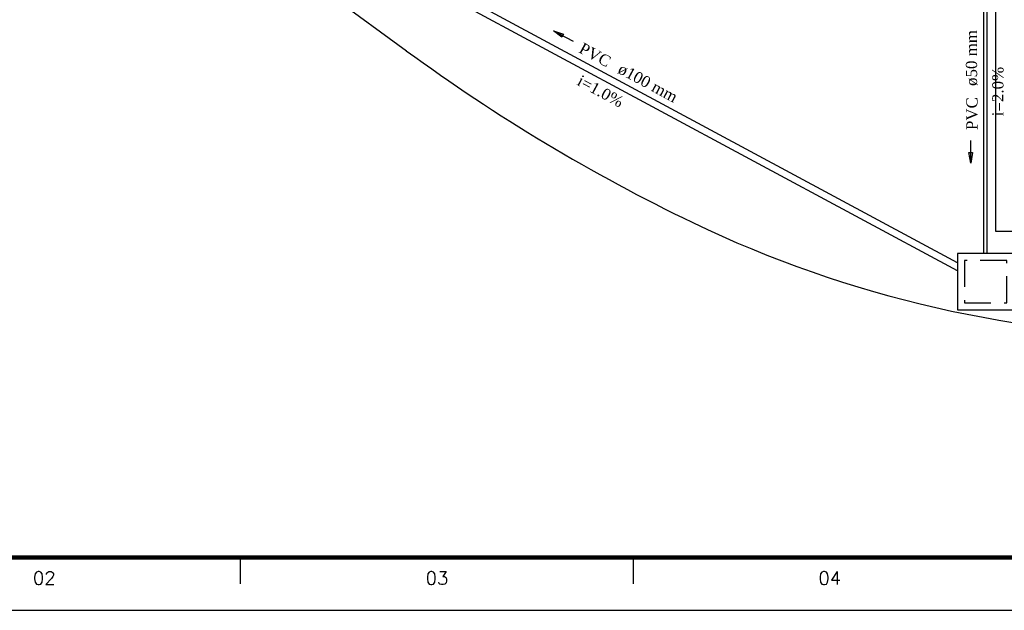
# Model space of a CAD drawing. Header units: millimetres. Extents: x 335 to 739279, y -1 to 84.
# Tile 2 of 244: x 346 to 365, y -1 to 11. Entities that reach past the tile are written whole.
import ezdxf

# ---------------------------------------------------------------- set-up
doc = ezdxf.new("R2010")
doc.units = ezdxf.units.MM
doc.header["$MEASUREMENT"] = 0
doc.linetypes.add('Dashed', pattern=[0.75, 0.5, -0.25])
doc.layers.add('Margem', color=4, linetype='Continuous')
for name, color, linetype, lineweight in [('Simbolos', 1, 'Continuous', 30), ('Simbolos_int', 1, 'Continuous', 30), ('TQ-Sentido tubo', 7, 'Continuous', 20), ('TQ-Seção tubo', 1, 'Continuous', 30), ('TQ-Textos tubo', 7, 'Continuous', 20)]:
    doc.layers.add(name, color=color, linetype=linetype, lineweight=lineweight)
doc.styles.add('ROMANS', font='ROMANS')
doc.styles.add('TimesNewRoman', font='times.ttf')
doc.dimstyles.get("Standard").update_dxf_attribs({"dimtxt": 0.18, "dimasz": 0.18, "dimexe": 0.18, "dimexo": 0.0625, "dimgap": 0.09, "dimtad": 0, "dimtih": 1, "dimtoh": 1, "dimdec": 4, "dimzin": 0, "dimdsep": 46, "dimtxsty": 'Standard', "dimcen": 0.09, "dimadec": 0, "dimazin": 0, "dimtfac": 1, "dimtdec": 4, "dimtofl": 0, "dimtmove": 0, "dimatfit": 3, "dimfxl": 0, "dimtolj": 1, "dimtzin": 0, "dimarcsym": 0})

msp = doc.modelspace()

# ---------------------------------------------------------------- linework, layer by layer
at = {"color": 7}
for p, q in [((346.617, 14.978), (353.317, 10.067)), ((364.458, 11.229), (364.458, 6.656)), ((364.458, 8.901), (364.458, 6.656)), ((364.458, 6.656), (375.803, 6.656))]:
    msp.add_line(p, q, dxfattribs=at)
for centre, radius, start, end in [((373.626, 37.774), 34.353, 233.758, 244.305), ((368.165, 26.424), 21.758, 244.305, 270)]:
    msp.add_arc(centre, radius, start, end, dxfattribs=at)
at = {"layer": 'Margem', "lineweight": 100}
msp.add_line((453.134, 0.487), (337.834, 0.487), dxfattribs=at)
at = {"layer": 'Margem', "color": 1}
for p, q in [((350.184, -0.013), (350.184, 0.487)), ((357.609, -0.013), (357.609, 0.487)), ((335.334, -0.513), (454.134, -0.513))]:
    msp.add_line(p, q, dxfattribs=at)
at = {"layer": 'Simbolos', "linetype": 'Continuous'}
msp.add_lwpolyline([(363.736, 5.168), (364.803, 5.168), (364.803, 6.235), (363.736, 6.235), (363.736, 5.168)], close=True, dxfattribs=at)
at = {"layer": 'Simbolos_int', "linetype": 'Dashed'}
msp.add_lwpolyline([(363.869, 5.301), (364.669, 5.301), (364.669, 6.101), (363.869, 6.101), (363.869, 5.301)], close=True, dxfattribs=at)
at = {"layer": 'TQ-Seção tubo'}
for p, q in [((363.736, 6.056), (350.519, 13.17)), ((363.736, 5.905), (350.519, 13.019)), ((364.227, 12.752), (364.227, 6.235)), ((364.294, 12.752), (364.294, 6.235))]:
    msp.add_line(p, q, dxfattribs=at)

# ---------------------------------------------------------------- texts
at = {"layer": 'Margem', "color": 1, "char_height": 0.25, "width": 1.47907, "attachment_point": 8, "line_spacing_factor": 0.798, "style": 'ROMANS'}
for s, insert in [('02', (346.472, -0.028)), ('03', (353.897, -0.028)), ('04', (361.322, -0.028))]:
    msp.add_mtext(s, dxfattribs=dict(at, insert=insert))
at = {"layer": 'TQ-Textos tubo', "char_height": 0.2118, "line_spacing_factor": 0.798, "style": 'TimesNewRoman'}
for s, insert, width, attachment_point, rotation in [('ø50 mm', (364.121, 9.4), 1.97244, 7, 90.0002), ('PVC', (357.107, 9.744), 1.15736, 9, 331.7073), ('ø100 mm', (357.293, 9.644), 2.27121, 7, 331.7073), ('i=2.0%', (364.611, 9.294), 1.74329, 8, 90.0002), ('i=1.0%', (356.936, 9.204), 1.74329, 8, 331.7073), ('PVC', (364.121, 9.189), 1.15736, 9, 90.0002)]:
    msp.add_mtext(s, dxfattribs=dict(at, insert=insert, width=width, attachment_point=attachment_point, rotation=rotation))

# ---------------------------------------------------------------- leaders
at = {"layer": 'TQ-Sentido tubo'}
for points in [[(356.099, 10.445), (356.472, 10.244)], [(363.987, 7.942), (363.987, 8.366)]]:
    msp.add_leader(points, dimstyle='Standard', override={"dimasz": 0.2, "dimldrblk": 'CLOSED'}, dxfattribs=at)

doc.saveas('drawing.dxf')
